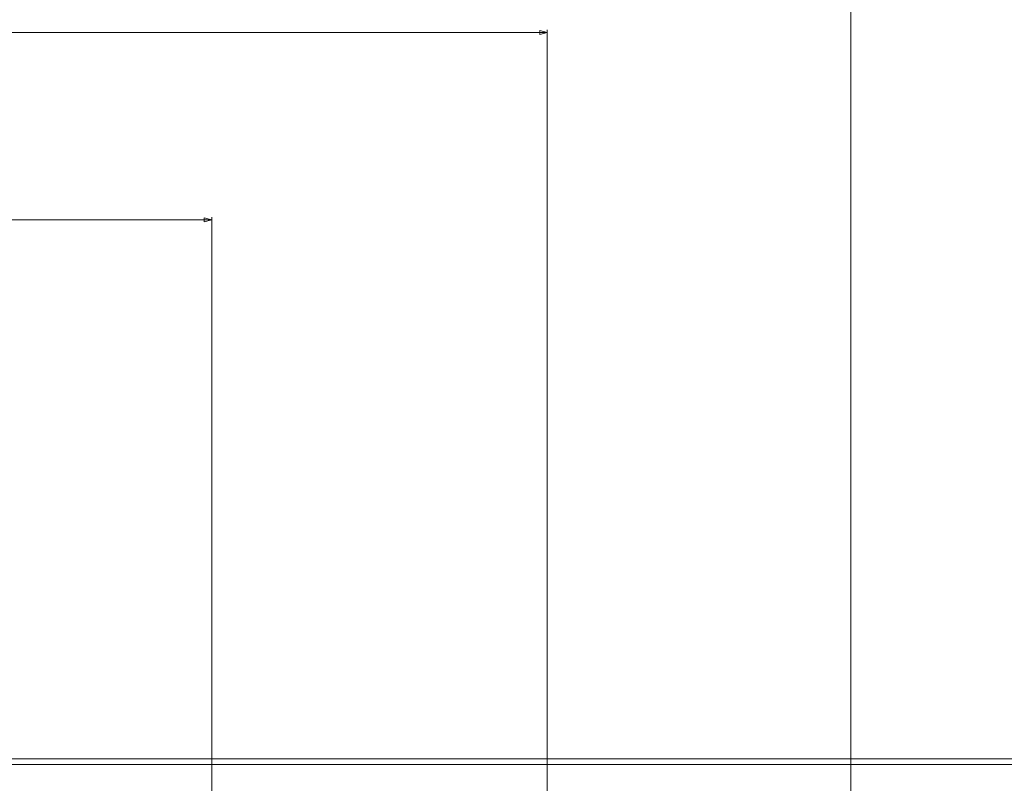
# Model space of a CAD drawing. Header units: centimetres. Extents: x -21 to 21, y -29.7 to 29.7.
# Tile 28 of 93: x -1.9 to 1.7, y 4.2 to 6.9. Entities that reach past the tile are written whole.
import ezdxf

# ---------------------------------------------------------------- set-up
doc = ezdxf.new("R2010")
doc.units = ezdxf.units.CM
doc.header["$MEASUREMENT"] = 0

msp = doc.modelspace()

# ---------------------------------------------------------------- linework, layer by layer
at = {"color": 8, "lineweight": 5}
msp.add_open_spline([(-21.00035, -29.70651), (-21.00035, -29.70651), (20.99965, -29.70651), (20.99965, -29.70651), (20.99965, -29.70651), (20.99965, 29.69349), (20.99965, 29.69349), (20.99965, 29.69349), (-21.00035, 29.69349), (-21.00035, 29.69349), (-21.00035, 29.69349), (-21.00035, -29.70651), (-21.00035, -29.70651)], degree=3, knots=[0, 0, 0, 0, 0.25, 0.25, 0.25, 0.5, 0.5, 0.5, 0.75, 0.75, 0.75, 1, 1, 1, 1], dxfattribs=at)
at = {"color": 8, "lineweight": 0}
for points in [[(1.11099, 2.9524), (1.11099, 2.9524), (1.11099, 7.53983), (1.11099, 7.53983)], [(0.01398, 4.024), (0.01398, 4.024), (0.01398, 6.87806), (0.01398, 6.87806)], [(0.01398, 6.86822), (0.01398, 6.86822), (-6.24902, 6.86822), (-6.24902, 6.86822)], [(-1.19902, 4.09779), (-1.19902, 4.09779), (-1.19902, 6.20126), (-1.19902, 6.20126)], [(-1.19902, 6.19142), (-1.19902, 6.19142), (-6.24902, 6.19142), (-6.24902, 6.19142)]]:
    msp.add_open_spline(points, degree=3, dxfattribs=at)
for points in [[(-0.01268, 6.87536), (-0.01268, 6.87536), (0.01398, 6.86822), (0.01398, 6.86822), (0.01398, 6.86822), (-0.01268, 6.86107), (-0.01268, 6.86107), (-0.01268, 6.86107), (-0.01268, 6.87536), (-0.01268, 6.87536)], [(-1.22568, 6.19856), (-1.22568, 6.19856), (-1.19902, 6.19142), (-1.19902, 6.19142), (-1.19902, 6.19142), (-1.22568, 6.18427), (-1.22568, 6.18427), (-1.22568, 6.18427), (-1.22568, 6.19856), (-1.22568, 6.19856)]]:
    msp.add_open_spline(points, degree=3, knots=[0, 0, 0, 0, 0.3333333, 0.3333333, 0.3333333, 0.6666667, 0.6666667, 0.6666667, 1, 1, 1, 1], dxfattribs=at)
at = {"lineweight": 5}
for points in [[(-9.52757, 4.24279), (-9.52757, 4.24279), (4.04396, 4.24279), (4.04396, 4.24279)], [(2.97761, 4.22298), (2.97761, 4.22298), (-8.20769, 4.22291), (-8.20769, 4.22291)]]:
    msp.add_open_spline(points, degree=3, dxfattribs=at)

doc.saveas('drawing.dxf')
